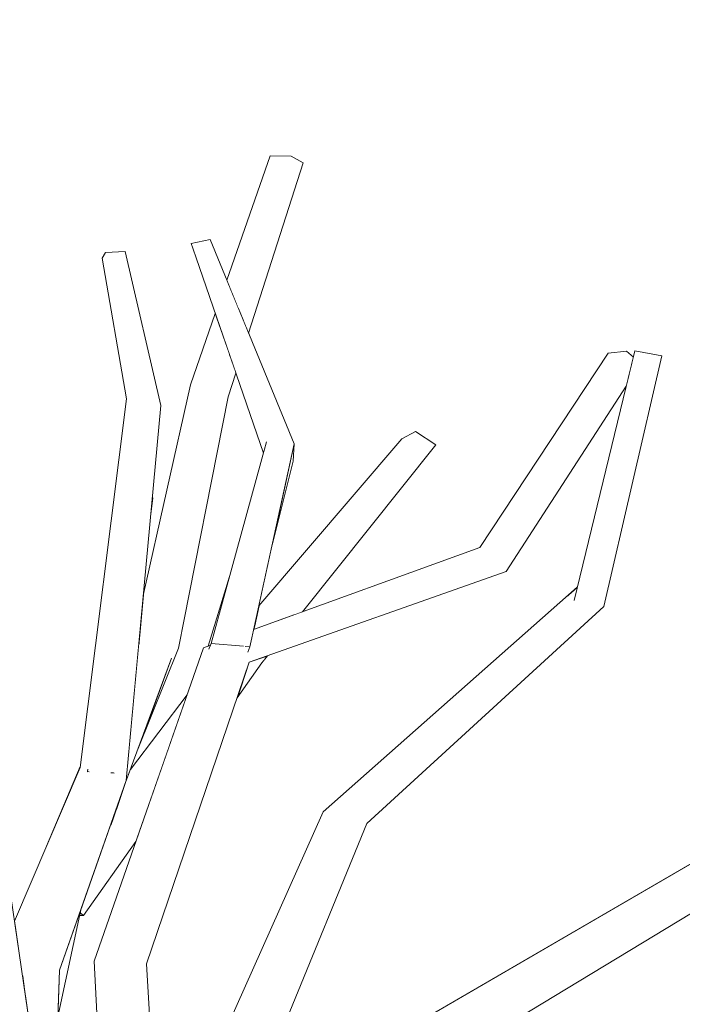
# Model space of a CAD drawing. Extents: x -289599 to -184549, y 66678 to 295474.
# Tile 237 of 256: x -264451 to -264353, y 71966 to 72112. Entities that reach past the tile are written whole.
import ezdxf

# ---------------------------------------------------------------- set-up
doc = ezdxf.new("R2010")
doc.units = 0
doc.header["$MEASUREMENT"] = 0
doc.linetypes.add('Wipeout_Contour', pattern=[1000, 0, -1000])
doc.layers.add('arch drzewa', color=8, linetype='Continuous')
doc.layers.add('arch drzewa_Nr_Pióra__4', color=8, linetype='Continuous', lineweight=9)

msp = doc.modelspace()

# ---------------------------------------------------------------- wipeouts: each hides what was drawn before it
at = {"color": 254, "linetype": 'Wipeout_Contour', "lineweight": 0, "ltscale": 964060.073827}
msp.add_wipeout([(-264450.81, 72125.8), (-264475.71, 72104.96), (-264446.18, 72124.2)], dxfattribs=at).dxf.layer = 'arch drzewa'
at = {"color": 254, "linetype": 'Wipeout_Contour', "lineweight": 0, "ltscale": 963825.008593}
msp.add_wipeout([(-264427.85, 71938.23), (-264404.92, 71993.87), (-264406.6, 71994.71)], dxfattribs=at).dxf.layer = 'arch drzewa'
at = {"color": 254, "linetype": 'Wipeout_Contour', "lineweight": 0, "ltscale": 1285240.100075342}
msp.add_wipeout([(-264450.69, 71970.36), (-264451.08, 71970.47), (-264451.04, 71970.2), (-264450.78, 71968.42)], dxfattribs=at).dxf.layer = 'arch drzewa'

# ---------------------------------------------------------------- next in the draw order: wipeouts: each hides what was drawn before it
at = {"color": 254, "linetype": 'Wipeout_Contour', "lineweight": 0, "ltscale": 964072.110741}
msp.add_wipeout([(-264450.27, 72129.33), (-264482.27, 72106.31), (-264450.81, 72125.8)], dxfattribs=at).dxf.layer = 'arch drzewa'
at = {"color": 254, "linetype": 'Wipeout_Contour', "lineweight": 0, "ltscale": 963835.713656}
msp.add_wipeout([(-264406.6, 71994.71), (-264430.47, 71941.19), (-264427.85, 71938.23)], dxfattribs=at).dxf.layer = 'arch drzewa'
at = {"color": 254, "linetype": 'Wipeout_Contour', "lineweight": 0, "ltscale": 1285222.82523685}
msp.add_wipeout([(-264445.61, 71971.27), (-264450.69, 71970.36), (-264450.52, 71966.69), (-264446.72, 71940.86)], dxfattribs=at).dxf.layer = 'arch drzewa'

# ---------------------------------------------------------------- next in the draw order: wipeouts: each hides what was drawn before it
at = {"color": 254, "linetype": 'Wipeout_Contour', "lineweight": 0, "ltscale": 2249580.199409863}
msp.add_wipeout([(-264477.28, 72114.54), (-264482.66, 72111.6), (-264482.27, 72106.31), (-264450.27, 72129.33), (-264475.51, 72115.51), (-264477.39, 72112.56), (-264477.11, 72113.64)], dxfattribs=at).dxf.layer = 'arch drzewa'
at = {"color": 254, "linetype": 'Wipeout_Contour', "lineweight": 0, "ltscale": 1285086.555637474}
msp.add_wipeout([(-264421.68, 71941.11), (-264421.25, 71941.45), (-264400.12, 71992.99), (-264404.92, 71993.87)], dxfattribs=at).dxf.layer = 'arch drzewa'
at = {"color": 254, "linetype": 'Wipeout_Contour', "lineweight": 0, "ltscale": 1285150.712264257}
msp.add_wipeout([(-264434.14, 71972.99), (-264430.71, 71933.84), (-264430.46, 71934.04), (-264432.74, 71972.22)], dxfattribs=at).dxf.layer = 'arch drzewa'
at = {"color": 254, "linetype": 'Wipeout_Contour', "lineweight": 0, "ltscale": 963928.151058}
msp.add_wipeout([(-264450.69, 71970.36), (-264450.78, 71968.42), (-264450.52, 71966.69)], dxfattribs=at).dxf.layer = 'arch drzewa'

# ---------------------------------------------------------------- next in the draw order: wipeouts: each hides what was drawn before it
at = {"color": 254, "linetype": 'Wipeout_Contour', "lineweight": 0, "ltscale": 963926.656924}
msp.add_wipeout([(-264442.54, 72001.28), (-264450.69, 71970.36), (-264440.19, 71998.36)], dxfattribs=at).dxf.layer = 'arch drzewa'
at = {"color": 254, "linetype": 'Wipeout_Contour', "lineweight": 0, "ltscale": 1285102.421806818}
msp.add_wipeout([(-264404.92, 71993.87), (-264427.85, 71938.23), (-264425.38, 71938.13), (-264421.68, 71941.11)], dxfattribs=at).dxf.layer = 'arch drzewa'
at = {"color": 254, "linetype": 'Wipeout_Contour', "lineweight": 0, "ltscale": 1285138.072267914}
msp.add_wipeout([(-264434.14, 71972.99), (-264430.42, 71927.86), (-264430.79, 71933.77), (-264430.71, 71933.84)], dxfattribs=at).dxf.layer = 'arch drzewa'

# ---------------------------------------------------------------- next in the draw order: wipeouts: each hides what was drawn before it
at = {"color": 254, "linetype": 'Wipeout_Contour', "lineweight": 0, "ltscale": 963762.040941}
msp.add_wipeout([(-264369.03, 72027.91), (-264404.92, 71993.87), (-264369.49, 72026)], dxfattribs=at).dxf.layer = 'arch drzewa'
at = {"color": 254, "linetype": 'Wipeout_Contour', "lineweight": 0, "ltscale": 1285242.539512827}
msp.add_wipeout([(-264442.54, 72001.28), (-264452.27, 71978.54), (-264451.08, 71970.47), (-264450.69, 71970.36)], dxfattribs=at).dxf.layer = 'arch drzewa'

# ---------------------------------------------------------------- next in the draw order: wipeouts: each hides what was drawn before it
at = {"color": 254, "linetype": 'Wipeout_Contour', "lineweight": 0, "ltscale": 1285034.761528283}
msp.add_wipeout([(-264369.02, 72027.94), (-264406.6, 71994.71), (-264404.92, 71993.87), (-264369.03, 72027.91)], dxfattribs=at).dxf.layer = 'arch drzewa'
at = {"color": 254, "linetype": 'Wipeout_Contour', "lineweight": 0, "ltscale": 963914.652187}
msp.add_wipeout([(-264440.19, 71998.36), (-264445.61, 71971.27), (-264435.71, 71999.34)], dxfattribs=at).dxf.layer = 'arch drzewa'

# ---------------------------------------------------------------- next in the draw order: wipeouts: each hides what was drawn before it
at = {"color": 254, "linetype": 'Wipeout_Contour', "lineweight": 0, "ltscale": 963752.520764}
msp.add_wipeout([(-264369.49, 72026), (-264400.12, 71992.99), (-264365.06, 72025.1)], dxfattribs=at).dxf.layer = 'arch drzewa'
at = {"color": 254, "linetype": 'Wipeout_Contour', "lineweight": 0, "ltscale": 963921.708297}
msp.add_wipeout([(-264450.69, 71970.36), (-264445.61, 71971.27), (-264440.19, 71998.36)], dxfattribs=at).dxf.layer = 'arch drzewa'

# ---------------------------------------------------------------- next in the draw order: wipeouts: each hides what was drawn before it
at = {"color": 254, "linetype": 'Wipeout_Contour', "lineweight": 0, "ltscale": 963727.517429}
msp.add_wipeout([(-264365.06, 72025.1), (-264356.53, 72062.22), (-264360.49, 72062.94)], dxfattribs=at).dxf.layer = 'arch drzewa'
at = {"color": 254, "linetype": 'Wipeout_Contour', "lineweight": 0, "ltscale": 963938.4493}
msp.add_wipeout([(-264440.19, 71998.36), (-264434.28, 72054.58), (-264435.68, 72055.82)], dxfattribs=at).dxf.layer = 'arch drzewa'
at = {"color": 254, "linetype": 'Wipeout_Contour', "lineweight": 0, "ltscale": 963782.46897}
msp.add_wipeout([(-264404.92, 71993.87), (-264400.12, 71992.99), (-264369.49, 72026)], dxfattribs=at).dxf.layer = 'arch drzewa'
at = {"color": 254, "linetype": 'Wipeout_Contour', "lineweight": 0, "ltscale": 1927872.841813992}
msp.add_wipeout([(-264459.21, 72002.32), (-264452.61, 71967.71), (-264451.99, 71966.99), (-264452.28, 71965.98), (-264444.13, 71923.24), (-264455.93, 72003.47)], dxfattribs=at).dxf.layer = 'arch drzewa'
at = {"color": 254, "linetype": 'Wipeout_Contour', "lineweight": 0, "ltscale": 1285155.510447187}
msp.add_wipeout([(-264434.14, 71972.99), (-264440.48, 71972.6), (-264430.71, 71927.67), (-264430.42, 71927.86)], dxfattribs=at).dxf.layer = 'arch drzewa'

# ---------------------------------------------------------------- next in the draw order: wipeouts: each hides what was drawn before it
at = {"color": 254, "linetype": 'Wipeout_Contour', "lineweight": 0, "ltscale": 963730.83704}
msp.add_wipeout([(-264360.49, 72062.94), (-264369.49, 72026), (-264365.06, 72025.1)], dxfattribs=at).dxf.layer = 'arch drzewa'
at = {"color": 254, "linetype": 'Wipeout_Contour', "lineweight": 0, "ltscale": 963932.6302}
msp.add_wipeout([(-264435.68, 72055.82), (-264442.54, 72001.28), (-264440.19, 71998.36)], dxfattribs=at).dxf.layer = 'arch drzewa'
at = {"color": 254, "linetype": 'Wipeout_Contour', "lineweight": 0, "ltscale": 963648.692933}
msp.add_wipeout([(-264390.43, 71956.54), (-264330.19, 71992.96), (-264332.12, 71995.41)], dxfattribs=at).dxf.layer = 'arch drzewa'
at = {"color": 254, "linetype": 'Wipeout_Contour', "lineweight": 0, "ltscale": 1285217.891899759}
msp.add_wipeout([(-264445.61, 71971.27), (-264445.86, 71964.34), (-264442.45, 71980.22), (-264443.26, 71977.93)], dxfattribs=at).dxf.layer = 'arch drzewa'
at = {"color": 254, "linetype": 'Wipeout_Contour', "lineweight": 0, "ltscale": 1606430.137701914}
msp.add_wipeout([(-264430.71, 71927.67), (-264440.48, 71972.6), (-264438.04, 71925.13), (-264432.91, 71925.32), (-264432.82, 71925.53)], dxfattribs=at).dxf.layer = 'arch drzewa'

# ---------------------------------------------------------------- next in the draw order: linework, layer by layer
at = {"layer": 'arch drzewa_Nr_Pióra__4', "linetype": 'Continuous'}
msp.add_line((-264446.72, 71940.86), (-264445.61, 71971.27), dxfattribs=at)

# ---------------------------------------------------------------- next in the draw order: wipeouts: each hides what was drawn before it
at = {"color": 254, "linetype": 'Wipeout_Contour', "lineweight": 0, "ltscale": 963928.744269}
msp.add_wipeout([(-264435.71, 71999.34), (-264430.63, 72054.84), (-264434.28, 72054.58)], dxfattribs=at).dxf.layer = 'arch drzewa'
at = {"color": 254, "linetype": 'Wipeout_Contour', "lineweight": 0, "ltscale": 963931.606707}
msp.add_wipeout([(-264447.53, 71989.61), (-264442.54, 72001.28), (-264442.52, 72001.43)], dxfattribs=at).dxf.layer = 'arch drzewa'
at = {"color": 254, "linetype": 'Wipeout_Contour', "lineweight": 0, "ltscale": 963914.623619}
msp.add_wipeout([(-264437.61, 72000.47), (-264437.82, 72000.48), (-264437.56, 72000.44)], dxfattribs=at).dxf.layer = 'arch drzewa'
at = {"color": 254, "linetype": 'Wipeout_Contour', "lineweight": 0, "ltscale": 963699.562117}
msp.add_wipeout([(-264332.12, 71995.41), (-264392.71, 71958.25), (-264390.43, 71956.54)], dxfattribs=at).dxf.layer = 'arch drzewa'

# ---------------------------------------------------------------- next in the draw order: linework, layer by layer
at = {"layer": 'arch drzewa_Nr_Pióra__4', "linetype": 'Continuous'}
msp.add_line((-264444.13, 71923.24), (-264455.93, 72003.47), dxfattribs=at)

# ---------------------------------------------------------------- next in the draw order: wipeouts: each hides what was drawn before it
at = {"color": 254, "linetype": 'Wipeout_Contour', "lineweight": 0, "ltscale": 963964.639436}
msp.add_wipeout([(-264434.28, 72054.58), (-264438.78, 72077.48), (-264439.26, 72076.67)], dxfattribs=at).dxf.layer = 'arch drzewa'
at = {"color": 254, "linetype": 'Wipeout_Contour', "lineweight": 0, "ltscale": 963927.521119}
msp.add_wipeout([(-264432.14, 72038.35), (-264431.79, 72041.2), (-264431.87, 72041.25)], dxfattribs=at).dxf.layer = 'arch drzewa'
at = {"color": 254, "linetype": 'Wipeout_Contour', "lineweight": 0, "ltscale": 963874.336699}
msp.add_wipeout([(-264432.74, 71972.22), (-264417.52, 72016.85), (-264419.4, 72018.78)], dxfattribs=at).dxf.layer = 'arch drzewa'
at = {"color": 254, "linetype": 'Wipeout_Contour', "lineweight": 0, "ltscale": 963914.597539}
msp.add_wipeout([(-264437.61, 72000.47), (-264437.58, 72000.72), (-264437.82, 72000.48)], dxfattribs=at).dxf.layer = 'arch drzewa'
at = {"color": 254, "linetype": 'Wipeout_Contour', "lineweight": 0, "ltscale": 2248472.043412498}
msp.add_wipeout([(-264334.55, 71997.24), (-264392.71, 71958.25), (-264332.12, 71995.41), (-264332.9, 71996), (-264334.35, 71995.92), (-264334.69, 71996.24), (-264334.13, 71996.93)], dxfattribs=at).dxf.layer = 'arch drzewa'

# ---------------------------------------------------------------- next in the draw order: wipeouts: each hides what was drawn before it
at = {"color": 254, "linetype": 'Wipeout_Contour', "lineweight": 0, "ltscale": 963956.656067}
msp.add_wipeout([(-264439.26, 72076.67), (-264435.68, 72055.82), (-264434.28, 72054.58)], dxfattribs=at).dxf.layer = 'arch drzewa'
at = {"color": 254, "linetype": 'Wipeout_Contour', "lineweight": 0, "ltscale": 963802.812848}
msp.add_wipeout([(-264417.52, 72016.85), (-264379.52, 72030.26), (-264380.14, 72033.52)], dxfattribs=at).dxf.layer = 'arch drzewa'
at = {"color": 254, "linetype": 'Wipeout_Contour', "lineweight": 0, "ltscale": 963878.608522}
msp.add_wipeout([(-264434.14, 71972.99), (-264432.74, 71972.22), (-264419.4, 72018.78)], dxfattribs=at).dxf.layer = 'arch drzewa'
at = {"color": 254, "linetype": 'Wipeout_Contour', "lineweight": 0, "ltscale": 963709.76442}
msp.add_wipeout([(-264334.55, 71997.24), (-264396.88, 71961.07), (-264392.71, 71958.25)], dxfattribs=at).dxf.layer = 'arch drzewa'

# ---------------------------------------------------------------- next in the draw order: linework, layer by layer
at = {"layer": 'arch drzewa_Nr_Pióra__4', "linetype": 'Continuous'}
for p, q in [((-264396.88, 71961.07), (-264334.55, 71997.24)), ((-264390.43, 71956.54), (-264330.19, 71992.96))]:
    msp.add_line(p, q, dxfattribs=at)

# ---------------------------------------------------------------- next in the draw order: wipeouts: each hides what was drawn before it
at = {"color": 254, "linetype": 'Wipeout_Contour', "lineweight": 0, "ltscale": 963958.386495}
msp.add_wipeout([(-264430.63, 72054.84), (-264435.87, 72077.66), (-264438.78, 72077.48)], dxfattribs=at).dxf.layer = 'arch drzewa'
at = {"color": 254, "linetype": 'Wipeout_Contour', "lineweight": 0, "ltscale": 2249066.063900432}
msp.add_wipeout([(-264434.14, 71972.99), (-264419.4, 72018.78), (-264423.06, 72018.93), (-264423.5, 72018.84), (-264423.48, 72018.9), (-264423.47, 72018.95), (-264424.29, 72018.98)], dxfattribs=at).dxf.layer = 'arch drzewa'

# ---------------------------------------------------------------- next in the draw order: linework, layer by layer
at = {"layer": 'arch drzewa_Nr_Pióra__4', "linetype": 'Continuous'}
msp.add_line((-264421.25, 71941.45), (-264400.12, 71992.99), dxfattribs=at)

# ---------------------------------------------------------------- next in the draw order: wipeouts: each hides what was drawn before it
at = {"color": 254, "linetype": 'Wipeout_Contour', "lineweight": 0, "ltscale": 963951.07567}
msp.add_wipeout([(-264438.78, 72077.48), (-264434.28, 72054.58), (-264430.63, 72054.84)], dxfattribs=at).dxf.layer = 'arch drzewa'
at = {"color": 254, "linetype": 'Wipeout_Contour', "lineweight": 0, "ltscale": 963809.785514}
msp.add_wipeout([(-264419.4, 72018.78), (-264380.14, 72033.52), (-264383.44, 72033.85)], dxfattribs=at).dxf.layer = 'arch drzewa'
at = {"color": 254, "linetype": 'Wipeout_Contour', "lineweight": 0, "ltscale": 963891.290699}
msp.add_wipeout([(-264440.48, 71972.6), (-264434.14, 71972.99), (-264424.29, 72018.98)], dxfattribs=at).dxf.layer = 'arch drzewa'
at = {"color": 254, "linetype": 'Wipeout_Contour', "lineweight": 0, "ltscale": 1285155.244625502}
msp.add_wipeout([(-264419.31, 72011.59), (-264415.65, 72016.78), (-264416.39, 72017.24), (-264417.52, 72016.85)], dxfattribs=at).dxf.layer = 'arch drzewa'

# ---------------------------------------------------------------- next in the draw order: linework, layer by layer
at = {"layer": 'arch drzewa_Nr_Pióra__4', "linetype": 'Continuous'}
for p, q in [((-264435.87, 72077.66), (-264438.78, 72077.48)), ((-264438.78, 72077.48), (-264439.26, 72076.67)), ((-264435.68, 72055.82), (-264439.26, 72076.67)), ((-264438.04, 71925.13), (-264440.48, 71972.6)), ((-264430.46, 71934.04), (-264432.74, 71972.22))]:
    msp.add_line(p, q, dxfattribs=at)

# ---------------------------------------------------------------- next in the draw order: wipeouts: each hides what was drawn before it
at = {"color": 254, "linetype": 'Wipeout_Contour', "lineweight": 0, "ltscale": 1284994.286417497}
msp.add_wipeout([(-264361.72, 72062.89), (-264379.52, 72030.26), (-264361.76, 72057.73), (-264360.72, 72062.02)], dxfattribs=at).dxf.layer = 'arch drzewa'
at = {"color": 254, "linetype": 'Wipeout_Contour', "lineweight": 0, "ltscale": 963903.050104}
msp.add_wipeout([(-264429.03, 72017.46), (-264434.05, 72003.82), (-264427.99, 72018.95)], dxfattribs=at).dxf.layer = 'arch drzewa'
at = {"color": 254, "linetype": 'Wipeout_Contour', "lineweight": 0, "ltscale": 963887.804849}
msp.add_wipeout([(-264424.29, 72018.98), (-264423.47, 72018.95), (-264423.37, 72019.32)], dxfattribs=at).dxf.layer = 'arch drzewa'
at = {"color": 254, "linetype": 'Wipeout_Contour', "lineweight": 0, "ltscale": 963861.856647}
msp.add_wipeout([(-264415.65, 72016.78), (-264414.85, 72017.79), (-264415.02, 72017.73)], dxfattribs=at).dxf.layer = 'arch drzewa'
at = {"color": 254, "linetype": 'Wipeout_Contour', "lineweight": 0, "ltscale": 963901.482358}
msp.add_wipeout([(-264442.02, 71979.36), (-264434.3, 71990.31), (-264432.18, 71996.39)], dxfattribs=at).dxf.layer = 'arch drzewa'

# ---------------------------------------------------------------- next in the draw order: linework, layer by layer
at = {"layer": 'arch drzewa_Nr_Pióra__4', "linetype": 'Continuous'}
msp.add_line((-264356.53, 72062.22), (-264360.49, 72062.94), dxfattribs=at)

# ---------------------------------------------------------------- next in the draw order: wipeouts: each hides what was drawn before it
at = {"color": 254, "linetype": 'Wipeout_Contour', "lineweight": 0, "ltscale": 963759.057026}
msp.add_wipeout([(-264361.72, 72062.89), (-264380.14, 72033.52), (-264379.52, 72030.26)], dxfattribs=at).dxf.layer = 'arch drzewa'
at = {"color": 254, "linetype": 'Wipeout_Contour', "lineweight": 0, "ltscale": 2249005.372771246}
msp.add_wipeout([(-264418.63, 72019.24), (-264423.06, 72018.93), (-264419.4, 72018.78), (-264383.44, 72033.85), (-264416.88, 72021.68), (-264417.32, 72019.67), (-264417.39, 72019.65)], dxfattribs=at).dxf.layer = 'arch drzewa'
at = {"color": 254, "linetype": 'Wipeout_Contour', "lineweight": 0, "ltscale": 1285210.92803392}
msp.add_wipeout([(-264435.96, 71998.63), (-264429.03, 72017.46), (-264433.87, 72019.4), (-264435.71, 71999.34)], dxfattribs=at).dxf.layer = 'arch drzewa'
at = {"color": 254, "linetype": 'Wipeout_Contour', "lineweight": 0, "ltscale": 963862.877883}
msp.add_wipeout([(-264416.39, 72017.24), (-264415.65, 72016.78), (-264415.02, 72017.73)], dxfattribs=at).dxf.layer = 'arch drzewa'

# ---------------------------------------------------------------- next in the draw order: linework, layer by layer
at = {"layer": 'arch drzewa_Nr_Pióra__4', "linetype": 'Continuous'}
for p, q in [((-264419.31, 72011.59), (-264415.65, 72016.78)), ((-264415.65, 72016.78), (-264414.85, 72017.79))]:
    msp.add_line(p, q, dxfattribs=at)

# ---------------------------------------------------------------- next in the draw order: wipeouts: each hides what was drawn before it
at = {"color": 254, "linetype": 'Wipeout_Contour', "lineweight": 0, "ltscale": 963753.459242}
msp.add_wipeout([(-264380.14, 72033.52), (-264361.72, 72062.89), (-264364.42, 72062.61)], dxfattribs=at).dxf.layer = 'arch drzewa'
at = {"color": 254, "linetype": 'Wipeout_Contour', "lineweight": 0, "ltscale": 963872.068923}
msp.add_wipeout([(-264410.88, 72049.16), (-264414.16, 72034.16), (-264411.05, 72046.6)], dxfattribs=at).dxf.layer = 'arch drzewa'
at = {"color": 254, "linetype": 'Wipeout_Contour', "lineweight": 0, "ltscale": 1606476.093672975}
msp.add_wipeout([(-264420.45, 72029.53), (-264423.61, 72019.23), (-264423.37, 72019.32), (-264423.48, 72018.9), (-264423.18, 72019.63)], dxfattribs=at).dxf.layer = 'arch drzewa'
at = {"color": 254, "linetype": 'Wipeout_Contour', "lineweight": 0, "ltscale": 1927810.816790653}
msp.add_wipeout([(-264442.45, 71980.22), (-264442.55, 71979.75), (-264442.02, 71979.36), (-264432.18, 71996.39), (-264429.21, 72004.9), (-264438.14, 71992.44)], dxfattribs=at).dxf.layer = 'arch drzewa'

# ---------------------------------------------------------------- next in the draw order: linework, layer by layer
at = {"layer": 'arch drzewa_Nr_Pióra__4', "linetype": 'Continuous'}
for p, q in [((-264360.72, 72062.02), (-264361.72, 72062.89)), ((-264447.53, 71989.61), (-264442.52, 72001.43)), ((-264441.43, 72000.65), (-264441.38, 72001.02)), ((-264441.21, 72000.64), (-264441.43, 72000.65)), ((-264441.43, 72000.65), (-264441.38, 72000.62))]:
    msp.add_line(p, q, dxfattribs=at)

# ---------------------------------------------------------------- next in the draw order: wipeouts: each hides what was drawn before it
at = {"color": 254, "linetype": 'Wipeout_Contour', "lineweight": 0, "ltscale": 963766.416493}
msp.add_wipeout([(-264364.42, 72062.61), (-264383.44, 72033.85), (-264380.14, 72033.52)], dxfattribs=at).dxf.layer = 'arch drzewa'
at = {"color": 254, "linetype": 'Wipeout_Contour', "lineweight": 0, "ltscale": 1285164.791569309}
msp.add_wipeout([(-264417.32, 72019.67), (-264410.88, 72049.16), (-264414.96, 72049.48), (-264417.39, 72019.65)], dxfattribs=at).dxf.layer = 'arch drzewa'
at = {"color": 254, "linetype": 'Wipeout_Contour', "lineweight": 0, "ltscale": 1285201.004543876}
msp.add_wipeout([(-264438.14, 71992.44), (-264429.21, 72004.9), (-264427.51, 72009.76), (-264437.35, 71994.67)], dxfattribs=at).dxf.layer = 'arch drzewa'
at = {"color": 254, "linetype": 'Wipeout_Contour', "lineweight": 0, "ltscale": 963912.001068}
msp.add_wipeout([(-264442.64, 71979.37), (-264442.02, 71979.36), (-264442.55, 71979.75)], dxfattribs=at).dxf.layer = 'arch drzewa'

# ---------------------------------------------------------------- next in the draw order: linework, layer by layer
at = {"layer": 'arch drzewa_Nr_Pióra__4', "linetype": 'Continuous'}
for p, q in [((-264383.44, 72033.85), (-264364.42, 72062.61)), ((-264369.49, 72026), (-264360.49, 72062.94)), ((-264365.06, 72025.1), (-264356.53, 72062.22)), ((-264361.72, 72062.89), (-264364.42, 72062.61)), ((-264379.52, 72030.26), (-264361.76, 72057.73)), ((-264452.27, 71978.54), (-264442.54, 72001.28)), ((-264442.02, 71979.36), (-264434.3, 71990.31)), ((-264445.86, 71964.34), (-264442.45, 71980.22)), ((-264442.64, 71979.37), (-264442.02, 71979.36)), ((-264442.02, 71979.36), (-264442.55, 71979.75))]:
    msp.add_line(p, q, dxfattribs=at)

# ---------------------------------------------------------------- next in the draw order: wipeouts: each hides what was drawn before it
at = {"color": 254, "linetype": 'Wipeout_Contour', "lineweight": 0, "ltscale": 963869.328507}
msp.add_wipeout([(-264417.41, 72019.42), (-264417.43, 72019.13), (-264417.37, 72019.44)], dxfattribs=at).dxf.layer = 'arch drzewa'
at = {"color": 254, "linetype": 'Wipeout_Contour', "lineweight": 0, "ltscale": 1606502.047342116}
msp.add_wipeout([(-264437.35, 71994.67), (-264427.51, 72009.76), (-264426.72, 72012.04), (-264435.09, 72000.98), (-264435.96, 71998.63)], dxfattribs=at).dxf.layer = 'arch drzewa'

# ---------------------------------------------------------------- next in the draw order: linework, layer by layer
at = {"layer": 'arch drzewa_Nr_Pióra__4', "linetype": 'Continuous'}
for p, q in [((-264442.54, 72001.28), (-264435.68, 72055.82)), ((-264435.09, 72000.98), (-264426.72, 72012.04)), ((-264437.61, 72000.47), (-264437.98, 72000.49)), ((-264437.52, 72000.42), (-264437.61, 72000.47)), ((-264445.61, 71971.27), (-264435.71, 71999.34)), ((-264430.47, 71941.19), (-264406.6, 71994.71))]:
    msp.add_line(p, q, dxfattribs=at)

# ---------------------------------------------------------------- next in the draw order: wipeouts: each hides what was drawn before it
at = {"color": 254, "linetype": 'Wipeout_Contour', "lineweight": 0, "ltscale": 1285171.167780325}
msp.add_wipeout([(-264414.96, 72049.48), (-264423.18, 72019.63), (-264418.63, 72019.24), (-264417.39, 72019.65)], dxfattribs=at).dxf.layer = 'arch drzewa'

# ---------------------------------------------------------------- next in the draw order: wipeouts: each hides what was drawn before it
at = {"color": 254, "linetype": 'Wipeout_Contour', "lineweight": 0, "ltscale": 963920.016628}
msp.add_wipeout([(-264414.96, 72049.48), (-264426.1, 72078.81), (-264425.86, 72078.12)], dxfattribs=at).dxf.layer = 'arch drzewa'
at = {"color": 254, "linetype": 'Wipeout_Contour', "lineweight": 0, "ltscale": 963870.29712}
msp.add_wipeout([(-264418.01, 72019.18), (-264417.43, 72019.13), (-264417.41, 72019.42)], dxfattribs=at).dxf.layer = 'arch drzewa'

# ---------------------------------------------------------------- next in the draw order: wipeouts: each hides what was drawn before it
at = {"color": 254, "linetype": 'Wipeout_Contour', "lineweight": 0, "ltscale": 963902.679379}
msp.add_wipeout([(-264414.96, 72049.48), (-264425.86, 72078.12), (-264415.43, 72047.79)], dxfattribs=at).dxf.layer = 'arch drzewa'
at = {"color": 254, "linetype": 'Wipeout_Contour', "lineweight": 0, "ltscale": 1285176.255041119}
msp.add_wipeout([(-264423.18, 72019.63), (-264423.5, 72018.84), (-264423.06, 72018.93), (-264418.63, 72019.24)], dxfattribs=at).dxf.layer = 'arch drzewa'

# ---------------------------------------------------------------- next in the draw order: wipeouts: each hides what was drawn before it
at = {"color": 254, "linetype": 'Wipeout_Contour', "lineweight": 0, "ltscale": 963914.010485}
msp.add_wipeout([(-264410.88, 72049.16), (-264423.33, 72079.42), (-264426.1, 72078.81)], dxfattribs=at).dxf.layer = 'arch drzewa'
at = {"color": 254, "linetype": 'Wipeout_Contour', "lineweight": 0, "ltscale": 963870.119436}
msp.add_wipeout([(-264418.01, 72019.18), (-264417.7, 72018.47), (-264417.43, 72019.13)], dxfattribs=at).dxf.layer = 'arch drzewa'

# ---------------------------------------------------------------- next in the draw order: linework, layer by layer
at = {"layer": 'arch drzewa_Nr_Pióra__4', "linetype": 'Continuous'}
for p, q in [((-264417.43, 72019.13), (-264418.12, 72019.19)), ((-264417.75, 72018.35), (-264417.43, 72019.13))]:
    msp.add_line(p, q, dxfattribs=at)

# ---------------------------------------------------------------- next in the draw order: wipeouts: each hides what was drawn before it
at = {"color": 254, "linetype": 'Wipeout_Contour', "lineweight": 0, "ltscale": 963898.783999}
msp.add_wipeout([(-264426.1, 72078.81), (-264414.96, 72049.48), (-264410.88, 72049.16)], dxfattribs=at).dxf.layer = 'arch drzewa'

# ---------------------------------------------------------------- next in the draw order: linework, layer by layer
at = {"layer": 'arch drzewa_Nr_Pióra__4', "linetype": 'Continuous'}
for p, q in [((-264423.33, 72079.42), (-264426.1, 72078.81)), ((-264426.1, 72078.81), (-264425.86, 72078.12))]:
    msp.add_line(p, q, dxfattribs=at)

# ---------------------------------------------------------------- next in the draw order: wipeouts: each hides what was drawn before it
at = {"color": 254, "linetype": 'Wipeout_Contour', "lineweight": 0, "ltscale": 1285204.914391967}
msp.add_wipeout([(-264417.96, 72066.36), (-264417.62, 72065.54), (-264409.53, 72090.79), (-264411.32, 72091.74)], dxfattribs=at).dxf.layer = 'arch drzewa'
at = {"color": 254, "linetype": 'Wipeout_Contour', "lineweight": 0, "ltscale": 963905.872461}
msp.add_wipeout([(-264421.16, 72059.48), (-264427.99, 72018.95), (-264420.64, 72056.13)], dxfattribs=at).dxf.layer = 'arch drzewa'
at = {"color": 254, "linetype": 'Wipeout_Contour', "lineweight": 0, "ltscale": 1285112.500711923}
msp.add_wipeout([(-264392.94, 72051.01), (-264410.97, 72023.83), (-264409.63, 72024.32), (-264389.91, 72049.03)], dxfattribs=at).dxf.layer = 'arch drzewa'

# ---------------------------------------------------------------- next in the draw order: wipeouts: each hides what was drawn before it
at = {"color": 254, "linetype": 'Wipeout_Contour', "lineweight": 0, "ltscale": 963906.243549}
msp.add_wipeout([(-264411.32, 72091.74), (-264418.59, 72067.9), (-264417.96, 72066.36)], dxfattribs=at).dxf.layer = 'arch drzewa'
at = {"color": 254, "linetype": 'Wipeout_Contour', "lineweight": 0, "ltscale": 963903.449375}
msp.add_wipeout([(-264429.03, 72017.46), (-264427.99, 72018.95), (-264421.16, 72059.48)], dxfattribs=at).dxf.layer = 'arch drzewa'
at = {"color": 254, "linetype": 'Wipeout_Contour', "lineweight": 0, "ltscale": 1285137.365184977}
msp.add_wipeout([(-264416.87, 72021.73), (-264416.88, 72021.68), (-264410.97, 72023.83), (-264392.94, 72051.01)], dxfattribs=at).dxf.layer = 'arch drzewa'

# ---------------------------------------------------------------- next in the draw order: wipeouts: each hides what was drawn before it
at = {"color": 254, "linetype": 'Wipeout_Contour', "lineweight": 0, "ltscale": 1285213.142498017}
msp.add_wipeout([(-264419.13, 72069.22), (-264418.59, 72067.9), (-264411.32, 72091.74), (-264414.43, 72091.8)], dxfattribs=at).dxf.layer = 'arch drzewa'
at = {"color": 254, "linetype": 'Wipeout_Contour', "lineweight": 0, "ltscale": 963911.831262}
msp.add_wipeout([(-264429.03, 72017.46), (-264421.16, 72059.48), (-264426.24, 72057.89)], dxfattribs=at).dxf.layer = 'arch drzewa'
at = {"color": 254, "linetype": 'Wipeout_Contour', "lineweight": 0, "ltscale": 1285129.184223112}
msp.add_wipeout([(-264416.83, 72021.91), (-264416.87, 72021.73), (-264392.94, 72051.01), (-264394.96, 72049.89)], dxfattribs=at).dxf.layer = 'arch drzewa'

# ---------------------------------------------------------------- next in the draw order: linework, layer by layer
at = {"layer": 'arch drzewa_Nr_Pióra__4', "linetype": 'Continuous'}
for p, q in [((-264409.53, 72090.79), (-264411.32, 72091.74)), ((-264389.91, 72049.03), (-264392.94, 72051.01)), ((-264423.61, 72019.23), (-264420.45, 72029.53)), ((-264423.18, 72019.63), (-264423.53, 72018.77)), ((-264418.36, 72019.21), (-264423.18, 72019.63)), ((-264424.29, 72018.98), (-264423.37, 72019.32))]:
    msp.add_line(p, q, dxfattribs=at)

# ---------------------------------------------------------------- next in the draw order: wipeouts: each hides what was drawn before it
at = {"color": 254, "linetype": 'Wipeout_Contour', "lineweight": 0, "ltscale": 963914.862389}
msp.add_wipeout([(-264414.43, 72091.8), (-264420.84, 72073.38), (-264419.13, 72069.22)], dxfattribs=at).dxf.layer = 'arch drzewa'
at = {"color": 254, "linetype": 'Wipeout_Contour', "lineweight": 0, "ltscale": 963906.33114}
msp.add_wipeout([(-264419.63, 72059.99), (-264420.64, 72056.13), (-264419.51, 72059.65)], dxfattribs=at).dxf.layer = 'arch drzewa'
at = {"color": 254, "linetype": 'Wipeout_Contour', "lineweight": 0, "ltscale": 1285220.728821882}
msp.add_wipeout([(-264433.87, 72019.4), (-264429.03, 72017.46), (-264426.24, 72057.89), (-264433.2, 72026.72)], dxfattribs=at).dxf.layer = 'arch drzewa'
at = {"color": 254, "linetype": 'Wipeout_Contour', "lineweight": 0, "ltscale": 963854.923711}
msp.add_wipeout([(-264416.11, 72025.18), (-264416.83, 72021.91), (-264394.96, 72049.89)], dxfattribs=at).dxf.layer = 'arch drzewa'

# ---------------------------------------------------------------- next in the draw order: linework, layer by layer
at = {"layer": 'arch drzewa_Nr_Pióra__4', "linetype": 'Continuous'}
for p, q in [((-264420.84, 72073.38), (-264414.43, 72091.8)), ((-264417.62, 72065.54), (-264409.53, 72090.79)), ((-264411.32, 72091.74), (-264414.43, 72091.8)), ((-264430.63, 72054.84), (-264435.87, 72077.66)), ((-264435.71, 71999.34), (-264430.63, 72054.84)), ((-264392.94, 72051.01), (-264394.96, 72049.89)), ((-264423.18, 72019.63), (-264414.96, 72049.48)), ((-264417.43, 72019.13), (-264410.88, 72049.16)), ((-264416.11, 72025.18), (-264394.96, 72049.89)), ((-264411.05, 72046.6), (-264410.88, 72049.16)), ((-264409.63, 72024.32), (-264389.91, 72049.03)), ((-264414.16, 72034.16), (-264411.05, 72046.6)), ((-264432.14, 72038.35), (-264431.79, 72041.2)), ((-264431.79, 72041.2), (-264431.87, 72041.25)), ((-264416.88, 72021.68), (-264383.44, 72033.85)), ((-264417.52, 72016.85), (-264379.52, 72030.26)), ((-264406.6, 71994.71), (-264369.02, 72027.94)), ((-264400.12, 71992.99), (-264365.06, 72025.1)), ((-264440.48, 71972.6), (-264424.29, 72018.98)), ((-264434.05, 72003.82), (-264427.99, 72018.95)), ((-264435.96, 71998.63), (-264429.03, 72017.46)), ((-264432.74, 71972.22), (-264417.52, 72016.85))]:
    msp.add_line(p, q, dxfattribs=at)

# ---------------------------------------------------------------- next in the draw order: wipeouts: each hides what was drawn before it
at = {"color": 254, "linetype": 'Wipeout_Contour', "lineweight": 0, "ltscale": 1285210.567770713}
msp.add_wipeout([(-264421.16, 72059.48), (-264420.64, 72056.13), (-264419.63, 72059.99), (-264420.36, 72062.12)], dxfattribs=at).dxf.layer = 'arch drzewa'

# ---------------------------------------------------------------- next in the draw order: linework, layer by layer
at = {"layer": 'arch drzewa_Nr_Pióra__4', "linetype": 'Continuous'}
msp.add_line((-264427.99, 72018.95), (-264420.64, 72056.13), dxfattribs=at)

# ---------------------------------------------------------------- next in the draw order: wipeouts: each hides what was drawn before it
at = {"color": 254, "linetype": 'Wipeout_Contour', "lineweight": 0, "ltscale": 963910.501226}
msp.add_wipeout([(-264420.52, 72062.58), (-264421.16, 72059.48), (-264420.36, 72062.12)], dxfattribs=at).dxf.layer = 'arch drzewa'

# ---------------------------------------------------------------- next in the draw order: wipeouts: each hides what was drawn before it
at = {"color": 254, "linetype": 'Wipeout_Contour', "lineweight": 0, "ltscale": 1285222.126348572}
msp.add_wipeout([(-264426.24, 72057.89), (-264421.16, 72059.48), (-264420.52, 72062.58), (-264422.55, 72068.48)], dxfattribs=at).dxf.layer = 'arch drzewa'

# ---------------------------------------------------------------- next in the draw order: linework, layer by layer
at = {"layer": 'arch drzewa_Nr_Pióra__4', "linetype": 'Continuous'}
for p, q in [((-264410.88, 72049.16), (-264423.33, 72079.42)), ((-264415.43, 72047.79), (-264425.86, 72078.12)), ((-264426.24, 72057.89), (-264422.55, 72068.48)), ((-264420.64, 72056.13), (-264419.51, 72059.65)), ((-264433.2, 72026.72), (-264426.24, 72057.89))]:
    msp.add_line(p, q, dxfattribs=at)

doc.saveas('drawing.dxf')
